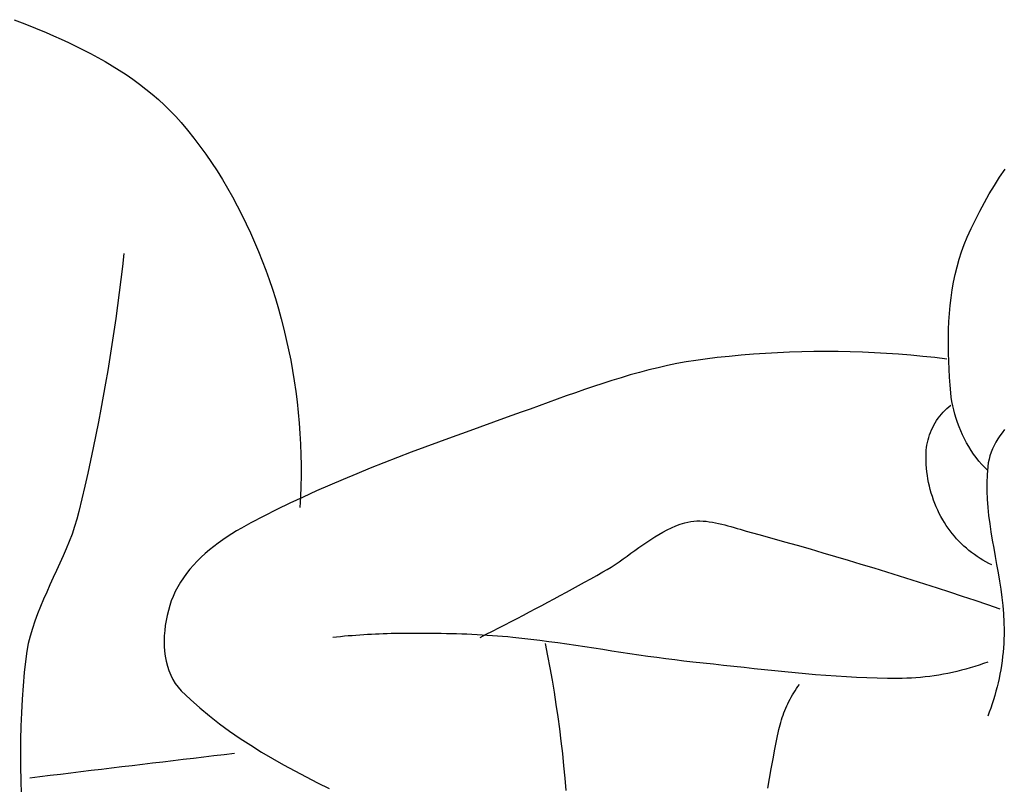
# Model space of a CAD drawing. Header units: inches. Extents: x 21 to 132, y 19 to 196.
# Tile 26 of 54: x 78.352 to 78.713, y 48.768 to 49.048. Entities that reach past the tile are written whole.
import ezdxf

# ---------------------------------------------------------------- set-up
doc = ezdxf.new("R2010")
doc.units = ezdxf.units.IN
doc.header["$MEASUREMENT"] = 0
doc.layers.add('fur', color=253, linetype='Continuous')

# ---------------------------------------------------------------- blocks, each defined once
blk = doc.blocks.new('dp5')
at = {"layer": 'fur', "linetype": 'Continuous'}
for p, q in [((1152.5482, 1458.731), (1155.2512, 1457.6856)), ((1155.2512, 1457.6856), (1157.9383, 1456.6057)), ((1157.9383, 1456.6057), (1160.6088, 1455.4907)), ((1160.6088, 1455.4907), (1162.4926, 1454.6769)), ((1162.4926, 1454.6769), (1164.374, 1453.836)), ((1164.374, 1453.836), (1166.2505, 1452.968)), ((1166.2505, 1452.968), (1168.1192, 1452.0703)), ((1168.1192, 1452.0703), (1169.9773, 1451.143)), ((1169.9773, 1451.143), (1171.8219, 1450.1839)), ((1171.8219, 1450.1839), (1173.6504, 1449.1923)), ((1173.6504, 1449.1923), (1175.46, 1448.1671)), ((1175.46, 1448.1671), (1177.2478, 1447.1067)), ((1177.2478, 1447.1067), (1179.0109, 1446.0098)), ((1179.0109, 1446.0098), (1180.7468, 1444.8756)), ((1180.7468, 1444.8756), (1182.4523, 1443.7027)), ((1182.4523, 1443.7027), (1184.1249, 1442.4897)), ((1184.1249, 1442.4897), (1185.7617, 1441.2359)), ((1185.7617, 1441.2359), (1187.3601, 1439.9397)), ((1187.3601, 1439.9397), (1188.917, 1438.5996)), ((1188.917, 1438.5996), (1190.4296, 1437.215)), ((1190.4296, 1437.215), (1191.8955, 1435.7844)), ((1191.8955, 1435.7844), (1193.3113, 1434.3063)), ((1193.3113, 1434.3063), (1194.6747, 1432.7801)), ((1194.6747, 1432.7801), (1196.2944, 1430.8515)), ((1196.2944, 1430.8515), (1197.8674, 1428.8809)), ((1197.8674, 1428.8809), (1199.3942, 1426.8702)), ((1199.3942, 1426.8702), (1200.8749, 1424.8214)), ((1200.8749, 1424.8214), (1202.3095, 1422.7362)), ((1202.3095, 1422.7362), (1203.6983, 1420.6164)), ((1203.6983, 1420.6164), (1205.0414, 1418.4642)), ((1401.0388, 1418.9844), (1402.4158, 1421.0385)), ((1205.0414, 1418.4642), (1206.339, 1416.2813)), ((1399.7135, 1416.898), (1401.0388, 1418.9844)), ((1206.339, 1416.2813), (1207.5912, 1414.0697)), ((1398.4404, 1414.7827), (1399.7135, 1416.898)), ((1207.5912, 1414.0697), (1208.7983, 1411.8312)), ((1397.2201, 1412.6413), (1398.4404, 1414.7827)), ((1208.7983, 1411.8312), (1209.9603, 1409.5681)), ((1394.9396, 1408.2924), (1396.0531, 1410.4768)), ((1396.0531, 1410.4768), (1397.2201, 1412.6413)), ((1209.9603, 1409.5681), (1211.0774, 1407.2817)), ((1393.8803, 1406.0911), (1394.9396, 1408.2924)), ((1211.0774, 1407.2817), (1212.1499, 1404.9743)), ((1392.8757, 1403.8762), (1393.8803, 1406.0911)), ((1212.1499, 1404.9743), (1213.1776, 1402.6477)), ((1392.1206, 1402.056), (1392.8757, 1403.8762)), ((1213.1776, 1402.6477), (1214.1611, 1400.304)), ((1391.4423, 1400.207), (1392.1206, 1402.056)), ((1180.2225, 1399.7467), (1179.8564, 1396.4658)), ((1214.1611, 1400.304), (1215.1003, 1397.9447)), ((1215.1003, 1397.9447), (1215.9953, 1395.5717)), ((1390.3026, 1396.4325), (1390.8373, 1398.3318)), ((1390.8373, 1398.3318), (1391.4423, 1400.207)), ((1179.8564, 1396.4658), (1179.4689, 1393.1867)), ((1215.9953, 1395.5717), (1216.8465, 1393.1873)), ((1389.8349, 1394.5118), (1390.3026, 1396.4325)), ((1179.4689, 1393.1867), (1179.0598, 1389.9095)), ((1216.8465, 1393.1873), (1217.6539, 1390.7933)), ((1389.4312, 1392.5713), (1389.8349, 1394.5118)), ((1217.6539, 1390.7933), (1218.4176, 1388.3913)), ((1388.8036, 1388.6414), (1389.0887, 1390.6137)), ((1389.0887, 1390.6137), (1389.4312, 1392.5713)), ((1179.0598, 1389.9095), (1178.6295, 1386.6349)), ((1218.4176, 1388.3913), (1219.1759, 1385.8495)), ((1388.5733, 1386.6565), (1388.8036, 1388.6414)), ((1178.6295, 1386.6349), (1178.1778, 1383.3626)), ((1219.1759, 1385.8495), (1219.8879, 1383.2902)), ((1388.3945, 1384.6612), (1388.5733, 1386.6565)), ((1178.1778, 1383.3626), (1177.7048, 1380.0929)), ((1219.8879, 1383.2902), (1220.5534, 1380.7149)), ((1388.2638, 1382.6579), (1388.3945, 1384.6612)), ((1220.5534, 1380.7149), (1221.1723, 1378.125)), ((1388.1353, 1378.6368), (1388.1786, 1380.649)), ((1388.1786, 1380.649), (1388.2638, 1382.6579)), ((1177.7048, 1380.0929), (1177.2105, 1376.8261)), ((1221.1723, 1378.125), (1221.7445, 1375.5215)), ((1388.1308, 1376.6235), (1388.1353, 1378.6368)), ((1177.2105, 1376.8261), (1176.6951, 1373.5623)), ((1221.7445, 1375.5215), (1222.2697, 1372.9058)), ((1388.1622, 1374.6114), (1388.1308, 1376.6235)), ((1176.6951, 1373.5623), (1176.1584, 1370.302)), ((1326.8082, 1373.1652), (1324.4145, 1372.8362)), ((1329.8334, 1373.5239), (1326.8082, 1373.1652)), ((1332.865, 1373.845), (1329.8334, 1373.5239)), ((1335.9021, 1374.1283), (1332.865, 1373.845)), ((1338.9442, 1374.3738), (1335.9021, 1374.1283)), ((1341.9907, 1374.5817), (1338.9442, 1374.3738)), ((1345.0405, 1374.7516), (1341.9907, 1374.5817)), ((1348.0931, 1374.8837), (1345.0405, 1374.7516)), ((1351.148, 1374.9782), (1348.0931, 1374.8837)), ((1354.2041, 1375.0348), (1351.148, 1374.9782)), ((1357.2611, 1375.0538), (1354.2041, 1375.0348)), ((1360.3182, 1375.0348), (1357.2611, 1375.0538)), ((1363.3743, 1374.9782), (1360.3182, 1375.0348)), ((1366.429, 1374.8837), (1363.3743, 1374.9782)), ((1369.4818, 1374.7516), (1366.429, 1374.8837)), ((1372.5316, 1374.5817), (1369.4818, 1374.7516)), ((1375.5779, 1374.3738), (1372.5316, 1374.5817)), ((1378.62, 1374.1283), (1375.5779, 1374.3738)), ((1381.6573, 1373.845), (1378.62, 1374.1283)), ((1384.6886, 1373.5239), (1381.6573, 1373.845)), ((1387.7138, 1373.1652), (1384.6886, 1373.5239)), ((1388.2264, 1372.6027), (1388.1622, 1374.6114)), ((1222.2697, 1372.9058), (1222.7479, 1370.2796)), ((1314.9352, 1370.9932), (1312.5872, 1370.4177)), ((1317.2915, 1371.5263), (1314.9352, 1370.9932)), ((1319.6564, 1372.0134), (1317.2915, 1371.5263)), ((1322.0306, 1372.4511), (1319.6564, 1372.0134)), ((1324.4145, 1372.8362), (1322.0306, 1372.4511)), ((1388.32, 1370.5998), (1388.2264, 1372.6027)), ((1388.4398, 1368.605), (1388.32, 1370.5998)), ((1176.1584, 1370.302), (1175.6005, 1367.045)), ((1222.7479, 1370.2796), (1223.179, 1367.6435)), ((1305.5891, 1368.4677), (1303.2704, 1367.7547)), ((1307.9146, 1369.1515), (1305.5891, 1368.4677)), ((1310.2471, 1369.8024), (1307.9146, 1369.1515)), ((1312.5872, 1370.4177), (1310.2471, 1369.8024)), ((1388.5831, 1366.6205), (1388.4398, 1368.605)), ((1175.6005, 1367.045), (1175.0217, 1363.7916)), ((1223.179, 1367.6435), (1223.5625, 1364.9993)), ((1298.6509, 1366.2538), (1296.3495, 1365.4728)), ((1300.9578, 1367.0155), (1298.6509, 1366.2538)), ((1303.2704, 1367.7547), (1300.9578, 1367.0155)), ((1388.7464, 1364.6487), (1388.5831, 1366.6205)), ((1175.0217, 1363.7916), (1174.4217, 1360.5422)), ((1223.5625, 1364.9993), (1223.8985, 1362.3482)), ((1291.7612, 1363.8661), (1289.4734, 1363.0473)), ((1294.0532, 1364.6759), (1291.7612, 1363.8661)), ((1296.3495, 1365.4728), (1294.0532, 1364.6759)), ((1388.8624, 1363.567), (1388.7464, 1364.6487)), ((1389.0205, 1362.4848), (1388.8624, 1363.567)), ((1223.8985, 1362.3482), (1224.187, 1359.6915)), ((1284.9083, 1361.395), (1282.6304, 1360.5681)), ((1287.1893, 1362.2222), (1284.9083, 1361.395)), ((1289.4734, 1363.0473), (1287.1893, 1362.2222)), ((1387.2662, 1360.2679), (1387.7429, 1360.7215)), ((1387.7429, 1360.7215), (1388.2365, 1361.1501)), ((1388.2365, 1361.1501), (1388.7464, 1361.552)), ((1389.2193, 1361.4042), (1389.0205, 1362.4848)), ((1389.4586, 1360.327), (1389.2193, 1361.4042)), ((1174.4217, 1360.5422), (1173.8007, 1357.2969)), ((1224.187, 1359.6915), (1224.4274, 1357.0305)), ((1276.8903, 1358.499), (1273.4232, 1357.2534)), ((1280.3549, 1359.7453), (1276.8903, 1358.499)), ((1282.6304, 1360.5681), (1280.3549, 1359.7453)), ((1385.1644, 1357.676), (1385.5444, 1358.2324)), ((1385.5444, 1358.2324), (1385.9453, 1358.7713)), ((1385.9453, 1358.7713), (1386.3665, 1359.2911)), ((1386.3665, 1359.2911), (1386.8072, 1359.7905)), ((1386.8072, 1359.7905), (1387.2662, 1360.2679)), ((1389.7369, 1359.2547), (1389.4586, 1360.327)), ((1390.0538, 1358.1894), (1389.7369, 1359.2547)), ((1390.4083, 1357.133), (1390.0538, 1358.1894)), ((1173.8007, 1357.2969), (1173.1586, 1354.0559)), ((1224.4274, 1357.0305), (1224.6201, 1354.3664)), ((1269.9549, 1356.0061), (1266.4866, 1354.7544)), ((1273.4232, 1357.2534), (1269.9549, 1356.0061)), ((1383.872, 1355.3066), (1384.1593, 1355.9175)), ((1384.1593, 1355.9175), (1384.4712, 1356.517)), ((1384.4712, 1356.517), (1384.8063, 1357.1037)), ((1384.8063, 1357.1037), (1385.1644, 1357.676)), ((1390.7992, 1356.0872), (1390.4083, 1357.133)), ((1391.2259, 1355.054), (1390.7992, 1356.0872)), ((1173.1586, 1354.0559), (1172.4956, 1350.8194)), ((1224.6201, 1354.3664), (1224.7646, 1351.7007)), ((1263.0202, 1353.4952), (1259.557, 1352.2262)), ((1266.4866, 1354.7544), (1263.0202, 1353.4952)), ((1382.9836, 1352.7807), (1383.1649, 1353.4215)), ((1383.1649, 1353.4215), (1383.3741, 1354.057)), ((1383.3741, 1354.057), (1383.6102, 1354.6861)), ((1383.6102, 1354.6861), (1383.872, 1355.3066)), ((1391.6878, 1354.0349), (1391.2259, 1355.054)), ((1392.1837, 1353.0321), (1391.6878, 1354.0349)), ((1401.1311, 1353.818), (1400.6077, 1353.0162)), ((1401.6881, 1354.6043), (1401.1311, 1353.818)), ((1402.2753, 1355.3745), (1401.6881, 1354.6043)), ((1172.4956, 1350.8194), (1171.8117, 1347.5876)), ((1224.7646, 1351.7007), (1224.8606, 1349.0347)), ((1256.0982, 1350.9445), (1252.6456, 1349.6472)), ((1259.557, 1352.2262), (1256.0982, 1350.9445)), ((1382.5527, 1350.1966), (1382.6146, 1350.8426)), ((1382.6146, 1350.8426), (1382.7075, 1351.4897)), ((1382.7075, 1351.4897), (1382.8308, 1352.1363)), ((1382.8308, 1352.1363), (1382.9836, 1352.7807)), ((1392.7129, 1352.0472), (1392.1837, 1353.0321)), ((1393.2744, 1351.0821), (1392.7129, 1352.0472)), ((1393.8672, 1350.1386), (1393.2744, 1351.0821)), ((1399.6751, 1351.3666), (1399.2727, 1350.5193)), ((1400.121, 1352.1989), (1399.6751, 1351.3666)), ((1400.6077, 1353.0162), (1400.121, 1352.1989)), ((1224.8606, 1349.0347), (1224.9082, 1346.3694)), ((1249.2006, 1348.3315), (1245.7646, 1346.995)), ((1252.6456, 1349.6472), (1249.2006, 1348.3315)), ((1382.4836, 1348.3895), (1382.5034, 1349.2951)), ((1382.4932, 1347.4811), (1382.4836, 1348.3895)), ((1382.5034, 1349.2951), (1382.5527, 1350.1966)), ((1394.4907, 1349.2186), (1393.8672, 1350.1386)), ((1395.1442, 1348.3239), (1394.4907, 1349.2186)), ((1395.8262, 1347.4565), (1395.1442, 1348.3239)), ((1398.6133, 1348.7808), (1398.3626, 1347.8902)), ((1398.9176, 1349.6573), (1398.6133, 1348.7808)), ((1399.2727, 1350.5193), (1398.9176, 1349.6573)), ((1171.8117, 1347.5876), (1171.1069, 1344.3607)), ((1224.9082, 1346.3694), (1224.9073, 1343.7066)), ((1245.7646, 1346.995), (1242.3392, 1345.6348)), ((1382.5314, 1346.5708), (1382.4932, 1347.4811)), ((1382.5978, 1345.6596), (1382.5314, 1346.5708)), ((1396.5362, 1346.6178), (1395.8262, 1347.4565)), ((1397.2736, 1345.8103), (1396.5362, 1346.6178)), ((1398.0372, 1345.0351), (1397.2736, 1345.8103)), ((1398.0372, 1346.0675), (1397.8637, 1344.005)), ((1398.1694, 1346.9857), (1398.0372, 1346.0675)), ((1398.3626, 1347.8902), (1398.1694, 1346.9857)), ((1171.1069, 1344.3607), (1170.3811, 1341.1392)), ((1224.9073, 1343.7066), (1224.8576, 1341.0471)), ((1238.9256, 1344.2481), (1235.5254, 1342.8322)), ((1242.3392, 1345.6348), (1238.9256, 1344.2481)), ((1382.6922, 1344.7486), (1382.5978, 1345.6596)), ((1382.8138, 1343.8394), (1382.6922, 1344.7486)), ((1382.9625, 1342.9325), (1382.8138, 1343.8394)), ((1397.8637, 1344.005), (1397.7881, 1341.9433)), ((1170.3811, 1341.1392), (1169.6345, 1337.9228)), ((1224.8576, 1341.0471), (1224.7591, 1338.3927)), ((1232.1402, 1341.3843), (1228.7711, 1339.9018)), ((1235.5254, 1342.8322), (1232.1402, 1341.3843)), ((1383.1375, 1342.0293), (1382.9625, 1342.9325)), ((1383.3387, 1341.1309), (1383.1375, 1342.0293)), ((1383.565, 1340.2383), (1383.3387, 1341.1309)), ((1397.7881, 1341.9433), (1397.8001, 1339.8818)), ((1225.4202, 1338.382), (1222.0883, 1336.8219)), ((1224.7591, 1338.3927), (1224.6113, 1335.7441)), ((1228.7711, 1339.9018), (1225.4202, 1338.382)), ((1383.8169, 1339.3525), (1383.565, 1340.2383)), ((1384.0935, 1338.4748), (1383.8169, 1339.3525)), ((1384.394, 1337.6062), (1384.0935, 1338.4748)), ((1397.8001, 1339.8818), (1397.8904, 1337.8205)), ((1169.6345, 1337.9228), (1168.8673, 1334.7117)), ((1222.0883, 1336.8219), (1218.7772, 1335.2189)), ((1384.7186, 1336.7479), (1384.394, 1337.6062)), ((1385.0663, 1335.9009), (1384.7186, 1336.7479)), ((1385.437, 1335.0662), (1385.0663, 1335.9009)), ((1397.8904, 1337.8205), (1398.0495, 1335.7597)), ((1398.0495, 1335.7597), (1398.2674, 1333.6985)), ((1168.8673, 1334.7117), (1168.361, 1332.8028)), ((1215.4884, 1333.5702), (1212.2232, 1331.8732)), ((1218.7772, 1335.2189), (1215.4884, 1333.5702)), ((1385.8302, 1334.2449), (1385.437, 1335.0662)), ((1386.2451, 1333.4384), (1385.8302, 1334.2449)), ((1386.682, 1332.6475), (1386.2451, 1333.4384)), ((1398.2674, 1333.6985), (1398.5351, 1331.6374)), ((1167.779, 1330.9141), (1167.1315, 1329.0431)), ((1168.361, 1332.8028), (1167.779, 1330.9141)), ((1211.028, 1331.2274), (1209.8331, 1330.5536)), ((1212.2232, 1331.8732), (1211.028, 1331.2274)), ((1318.2854, 1330.6287), (1319.3825, 1331.0964)), ((1319.3825, 1331.0964), (1320.5021, 1331.5129)), ((1320.5021, 1331.5129), (1321.6467, 1331.8732)), ((1321.6467, 1331.8732), (1322.401, 1332.0616)), ((1322.401, 1332.0616), (1323.1615, 1332.2001)), ((1323.1615, 1332.2001), (1323.9271, 1332.2914)), ((1323.9271, 1332.2914), (1324.6975, 1332.3393)), ((1324.6975, 1332.3393), (1325.4721, 1332.3467)), ((1325.4721, 1332.3467), (1326.2499, 1332.3169)), ((1326.2499, 1332.3169), (1327.0307, 1332.2534)), ((1327.0307, 1332.2534), (1327.8136, 1332.159)), ((1327.8136, 1332.159), (1328.5979, 1332.0373)), ((1328.5979, 1332.0373), (1329.3827, 1331.8913)), ((1329.3827, 1331.8913), (1330.1679, 1331.724)), ((1330.1679, 1331.724), (1330.9525, 1331.5392)), ((1330.9525, 1331.5392), (1331.7358, 1331.3399)), ((1331.7358, 1331.3399), (1332.5175, 1331.1291)), ((1332.5175, 1331.1291), (1333.2967, 1330.9105)), ((1333.2967, 1330.9105), (1334.0726, 1330.6867)), ((1387.1118, 1331.9235), (1386.682, 1332.6475)), ((1387.5667, 1331.2111), (1387.1118, 1331.9235)), ((1388.0459, 1330.511), (1387.5667, 1331.2111)), ((1398.5351, 1331.6374), (1398.8425, 1329.576)), ((1167.1315, 1329.0431), (1166.4278, 1327.1875)), ((1206.2857, 1328.3621), (1205.1284, 1327.5737)), ((1207.4581, 1329.1213), (1206.2857, 1328.3621)), ((1208.6417, 1329.8517), (1207.4581, 1329.1213)), ((1209.8331, 1330.5536), (1208.6417, 1329.8517)), ((1313.0625, 1327.6897), (1314.0792, 1328.3416)), ((1314.0792, 1328.3416), (1315.1075, 1328.9663)), ((1315.1075, 1328.9663), (1316.1501, 1329.5589)), ((1316.1501, 1329.5589), (1317.2086, 1330.1147)), ((1317.2086, 1330.1147), (1318.2854, 1330.6287)), ((1334.0726, 1330.6867), (1334.8445, 1330.4616)), ((1334.8445, 1330.4616), (1335.6123, 1330.238)), ((1335.6123, 1330.238), (1336.3747, 1330.0193)), ((1336.3747, 1330.0193), (1337.1312, 1329.8086)), ((1337.1312, 1329.8086), (1340.3591, 1328.9229)), ((1340.3591, 1328.9229), (1343.5843, 1328.0271)), ((1388.549, 1329.8243), (1388.0459, 1330.511)), ((1389.0747, 1329.1515), (1388.549, 1329.8243)), ((1389.6218, 1328.4935), (1389.0747, 1329.1515)), ((1390.19, 1327.8511), (1389.6218, 1328.4935)), ((1398.8425, 1329.576), (1399.1804, 1327.5143)), ((1166.4278, 1327.1875), (1165.6777, 1325.3446)), ((1202.8741, 1325.9081), (1201.7846, 1325.0304)), ((1203.99, 1326.7558), (1202.8741, 1325.9081)), ((1205.1284, 1327.5737), (1203.99, 1326.7558)), ((1310.0618, 1325.6182), (1311.056, 1326.3231)), ((1311.056, 1326.3231), (1312.0555, 1327.0153)), ((1312.0555, 1327.0153), (1313.0625, 1327.6897)), ((1343.5843, 1328.0271), (1346.8067, 1327.1212)), ((1346.8067, 1327.1212), (1350.0266, 1326.2053)), ((1350.0266, 1326.2053), (1353.2435, 1325.2795)), ((1390.7779, 1327.2252), (1390.19, 1327.8511)), ((1391.3852, 1326.6166), (1390.7779, 1327.2252)), ((1392.0102, 1326.0259), (1391.3852, 1326.6166)), ((1392.6529, 1325.4543), (1392.0102, 1326.0259)), ((1399.1804, 1327.5143), (1399.5392, 1325.4521)), ((1164.891, 1323.5122), (1164.0773, 1321.6875)), ((1165.6777, 1325.3446), (1164.891, 1323.5122)), ((1200.725, 1324.122), (1199.6995, 1323.1829)), ((1201.7846, 1325.0304), (1200.725, 1324.122)), ((1306.0957, 1322.7656), (1307.09, 1323.4739)), ((1307.09, 1323.4739), (1308.0809, 1324.1887)), ((1308.0809, 1324.1887), (1309.0708, 1324.9051)), ((1309.0708, 1324.9051), (1310.0618, 1325.6182)), ((1353.2435, 1325.2795), (1356.4575, 1324.3434)), ((1356.4575, 1324.3434), (1359.6688, 1323.3974)), ((1359.6688, 1323.3974), (1362.8773, 1322.4414)), ((1393.3121, 1324.9023), (1392.6529, 1325.4543)), ((1393.9867, 1324.3708), (1393.3121, 1324.9023)), ((1394.6758, 1323.8606), (1393.9867, 1324.3708)), ((1395.3788, 1323.3725), (1394.6758, 1323.8606)), ((1396.0949, 1322.9073), (1395.3788, 1323.3725)), ((1399.5392, 1325.4521), (1399.909, 1323.3893)), ((1399.909, 1323.3893), (1400.2807, 1321.3256)), ((1164.0773, 1321.6875), (1163.2463, 1319.8681)), ((1197.7646, 1321.211), (1196.8629, 1320.1777)), ((1198.7114, 1322.2127), (1197.7646, 1321.211)), ((1199.6995, 1323.1829), (1198.7114, 1322.2127)), ((1303.0723, 1320.7259), (1304.0891, 1321.3866)), ((1304.0891, 1321.3866), (1305.0961, 1322.0682)), ((1305.0961, 1322.0682), (1306.0957, 1322.7656)), ((1362.8773, 1322.4414), (1366.0828, 1321.4755)), ((1366.0828, 1321.4755), (1369.2851, 1320.4995)), ((1396.8225, 1322.466), (1396.0949, 1322.9073)), ((1397.5617, 1322.0491), (1396.8225, 1322.466)), ((1398.3107, 1321.6577), (1397.5617, 1322.0491)), ((1399.0694, 1321.2923), (1398.3107, 1321.6577)), ((1400.2807, 1321.3256), (1400.6445, 1319.2612)), ((1163.2463, 1319.8681), (1162.4076, 1318.0517)), ((1196.01, 1319.1122), (1195.2098, 1318.0143)), ((1196.8629, 1320.1777), (1196.01, 1319.1122)), ((1297.9349, 1317.777), (1299.4688, 1318.6297)), ((1299.4688, 1318.6297), (1301.0008, 1319.4856)), ((1301.0008, 1319.4856), (1302.0437, 1320.0905)), ((1302.0437, 1320.0905), (1303.0723, 1320.7259)), ((1369.2851, 1320.4995), (1372.4844, 1319.5136)), ((1372.4844, 1319.5136), (1375.6806, 1318.5178)), ((1375.6806, 1318.5178), (1378.8739, 1317.512)), ((1400.6445, 1319.2612), (1400.9909, 1317.1958)), ((1161.5708, 1316.2356), (1160.7458, 1314.4174)), ((1162.4076, 1318.0517), (1161.5708, 1316.2356)), ((1194.4659, 1316.8837), (1193.7819, 1315.7199)), ((1195.2098, 1318.0143), (1194.4659, 1316.8837)), ((1293.3228, 1315.2375), (1294.862, 1316.0809)), ((1294.862, 1316.0809), (1296.3993, 1316.9274)), ((1296.3993, 1316.9274), (1297.9349, 1317.777)), ((1378.8739, 1317.512), (1382.0639, 1316.4963)), ((1382.0639, 1316.4963), (1385.2504, 1315.4707)), ((1400.9909, 1317.1958), (1401.31, 1315.1292)), ((1160.7458, 1314.4174), (1159.9423, 1312.5947)), ((1193.162, 1314.5228), (1192.6094, 1313.2919)), ((1193.7819, 1315.7199), (1193.162, 1314.5228)), ((1288.695, 1312.7264), (1290.2394, 1313.5603)), ((1290.2394, 1313.5603), (1291.7818, 1314.3974)), ((1291.7818, 1314.3974), (1293.3228, 1315.2375)), ((1385.2504, 1315.4707), (1388.434, 1314.4353)), ((1388.434, 1314.4353), (1391.614, 1313.3899)), ((1401.31, 1315.1292), (1401.5929, 1313.0615)), ((1159.9423, 1312.5947), (1159.1698, 1310.7648)), ((1191.7763, 1310.9955), (1191.4234, 1309.7858)), ((1192.1725, 1312.1663), (1191.7763, 1310.9955)), ((1192.6094, 1313.2919), (1192.1725, 1312.1663)), ((1284.0517, 1310.2439), (1285.6012, 1311.0682)), ((1285.6012, 1311.0682), (1287.1489, 1311.8958)), ((1287.1489, 1311.8958), (1288.695, 1312.7264)), ((1391.614, 1313.3899), (1394.7905, 1312.3347)), ((1394.7905, 1312.3347), (1397.9639, 1311.2698)), ((1397.9639, 1311.2698), (1401.1336, 1310.1949)), ((1401.5929, 1313.0615), (1401.8294, 1310.9923)), ((1401.8294, 1310.9923), (1402.0101, 1308.9216)), ((1158.4382, 1308.9254), (1157.7571, 1307.074)), ((1159.1698, 1310.7648), (1158.4382, 1308.9254)), ((1191.1165, 1308.5439), (1190.8585, 1307.276)), ((1191.4234, 1309.7858), (1191.1165, 1308.5439)), ((1279.3932, 1307.7901), (1280.9477, 1308.6047)), ((1280.9477, 1308.6047), (1282.5005, 1309.4229)), ((1282.5005, 1309.4229), (1284.0517, 1310.2439)), ((1402.0101, 1308.9216), (1402.1255, 1306.8494)), ((1157.7571, 1307.074), (1157.136, 1305.2081)), ((1190.6518, 1305.9888), (1190.4995, 1304.6887)), ((1190.8585, 1307.276), (1190.6518, 1305.9888)), ((1274.7199, 1305.365), (1276.2793, 1306.1701)), ((1276.2793, 1306.1701), (1277.837, 1306.9785)), ((1277.837, 1306.9785), (1279.3932, 1307.7901)), ((1402.1255, 1306.8494), (1402.1664, 1304.7756)), ((1157.136, 1305.2081), (1156.585, 1303.325)), ((1190.4995, 1304.6887), (1190.404, 1303.3819)), ((1238.7395, 1303.4948), (1237.7599, 1303.4201)), ((1239.7198, 1303.5646), (1238.7395, 1303.4948)), ((1240.7003, 1303.629), (1239.7198, 1303.5646)), ((1241.681, 1303.6884), (1240.7003, 1303.629)), ((1242.6624, 1303.7426), (1241.681, 1303.6884)), ((1243.6439, 1303.7918), (1242.6624, 1303.7426)), ((1244.6257, 1303.8358), (1243.6439, 1303.7918)), ((1245.6075, 1303.8745), (1244.6257, 1303.8358)), ((1246.5896, 1303.9081), (1245.6075, 1303.8745)), ((1247.5719, 1303.9364), (1246.5896, 1303.9081)), ((1248.5541, 1303.9596), (1247.5719, 1303.9364)), ((1249.5363, 1303.9779), (1248.5541, 1303.9596)), ((1250.5187, 1303.9907), (1249.5363, 1303.9779)), ((1251.5006, 1303.9986), (1250.5187, 1303.9907)), ((1252.4829, 1304.0011), (1251.5006, 1303.9986)), ((1253.7743, 1303.9997), (1252.4829, 1304.0011)), ((1255.0663, 1303.9958), (1253.7743, 1303.9997)), ((1256.3584, 1303.9882), (1255.0663, 1303.9958)), ((1257.6505, 1303.9773), (1256.3584, 1303.9882)), ((1258.9428, 1303.962), (1257.6505, 1303.9773)), ((1260.2352, 1303.9424), (1258.9428, 1303.962)), ((1261.5273, 1303.9179), (1260.2352, 1303.9424)), ((1262.8196, 1303.8879), (1261.5273, 1303.9179)), ((1264.1114, 1303.8525), (1262.8196, 1303.8879)), ((1265.403, 1303.8109), (1264.1114, 1303.8525)), ((1266.6943, 1303.7627), (1265.403, 1303.8109)), ((1267.9854, 1303.7076), (1266.6943, 1303.7627)), ((1269.2757, 1303.6453), (1267.9854, 1303.7076)), ((1270.5657, 1303.5749), (1269.2757, 1303.6453)), ((1270.0318, 1302.9689), (1271.5963, 1303.7643)), ((1271.8551, 1303.4968), (1270.5657, 1303.5749)), ((1271.5963, 1303.7643), (1273.1589, 1304.563)), ((1273.1437, 1303.4099), (1271.8551, 1303.4968)), ((1273.1589, 1304.563), (1274.7199, 1305.365)), ((1402.1556, 1303.6713), (1402.1237, 1302.5657)), ((1402.1664, 1304.7756), (1402.1556, 1303.6713)), ((1156.1134, 1301.4225), (1155.7309, 1299.4981)), ((1156.585, 1303.325), (1156.1134, 1301.4225)), ((1190.404, 1303.3819), (1190.368, 1302.0753)), ((1190.368, 1302.0753), (1190.3942, 1300.7751)), ((1233.8462, 1303.0693), (1232.869, 1302.9689)), ((1234.8236, 1303.1647), (1233.8462, 1303.0693)), ((1235.8018, 1303.255), (1234.8236, 1303.1647)), ((1236.7807, 1303.3401), (1235.8018, 1303.255)), ((1237.7599, 1303.4201), (1236.7807, 1303.3401)), ((1274.4316, 1303.3141), (1273.1437, 1303.4099)), ((1275.7187, 1303.209), (1274.4316, 1303.3141)), ((1277.0049, 1303.0938), (1275.7187, 1303.209)), ((1278.2902, 1302.9689), (1277.0049, 1303.0938)), ((1280.5693, 1302.7266), (1278.2902, 1302.9689)), ((1282.8459, 1302.4642), (1280.5693, 1302.7266)), ((1285.1205, 1302.1838), (1282.8459, 1302.4642)), ((1287.393, 1301.8876), (1285.1205, 1302.1838)), ((1287.1497, 1298.3658), (1286.5485, 1301.4205)), ((1289.664, 1301.5777), (1287.393, 1301.8876)), ((1291.9336, 1301.2563), (1289.664, 1301.5777)), ((1294.2022, 1300.9257), (1291.9336, 1301.2563)), ((1402.0706, 1301.4595), (1401.9964, 1300.353)), ((1402.1237, 1302.5657), (1402.0706, 1301.4595)), ((1155.7309, 1299.4981), (1155.4474, 1297.549)), ((1190.3942, 1300.7751), (1190.4854, 1299.4877)), ((1190.4854, 1299.4877), (1190.6443, 1298.2197)), ((1296.4697, 1300.5878), (1294.2022, 1300.9257)), ((1298.7369, 1300.2452), (1296.4697, 1300.5878)), ((1301.0036, 1299.8997), (1298.7369, 1300.2452)), ((1303.2704, 1299.5537), (1301.0036, 1299.8997)), ((1305.5373, 1299.2095), (1303.2704, 1299.5537)), ((1307.8046, 1298.8688), (1305.5373, 1299.2095)), ((1310.0728, 1298.5342), (1307.8046, 1298.8688)), ((1312.342, 1298.2078), (1310.0728, 1298.5342)), ((1401.9014, 1299.2469), (1401.7855, 1298.1419)), ((1401.9964, 1300.353), (1401.9014, 1299.2469)), ((1155.4474, 1297.549), (1155.0829, 1294.1626)), ((1190.6443, 1298.2197), (1190.8736, 1296.9774)), ((1190.8736, 1296.9774), (1191.1758, 1295.7678)), ((1287.7206, 1295.3042), (1287.1497, 1298.3658)), ((1314.6121, 1297.8919), (1312.342, 1298.2078)), ((1316.8841, 1297.5884), (1314.6121, 1297.8919)), ((1319.1578, 1297.2997), (1316.8841, 1297.5884)), ((1321.4335, 1297.0279), (1319.1578, 1297.2997)), ((1323.7112, 1296.775), (1321.4335, 1297.0279)), ((1326.286, 1296.498), (1323.7112, 1296.775)), ((1328.8611, 1296.2159), (1326.286, 1296.498)), ((1331.4368, 1295.9306), (1328.8611, 1296.2159)), ((1396.952, 1296.3785), (1395.8587, 1296.0012)), ((1398.0369, 1296.775), (1396.952, 1296.3785)), ((1401.6488, 1297.0385), (1401.4916, 1295.9371)), ((1401.7855, 1298.1419), (1401.6488, 1297.0385)), ((1155.0829, 1294.1626), (1154.7832, 1290.7711)), ((1191.1758, 1295.7678), (1191.5538, 1294.5966)), ((1191.5538, 1294.5966), (1192.0102, 1293.4708)), ((1288.2607, 1292.2357), (1287.7206, 1295.3042)), ((1334.0132, 1295.6445), (1331.4368, 1295.9306)), ((1336.5897, 1295.3596), (1334.0132, 1295.6445)), ((1339.167, 1295.078), (1336.5897, 1295.3596)), ((1341.7448, 1294.8017), (1339.167, 1295.078)), ((1344.3234, 1294.5327), (1341.7448, 1294.8017)), ((1346.9026, 1294.2735), (1344.3234, 1294.5327)), ((1349.4826, 1294.0259), (1346.9026, 1294.2735)), ((1352.0632, 1293.7917), (1349.4826, 1294.0259)), ((1354.6446, 1293.5735), (1352.0632, 1293.7917)), ((1357.2268, 1293.373), (1354.6446, 1293.5735)), ((1386.8662, 1293.6947), (1385.7199, 1293.4968)), ((1388.009, 1293.9131), (1386.8662, 1293.6947)), ((1389.1475, 1294.1515), (1388.009, 1293.9131)), ((1390.2814, 1294.4101), (1389.1475, 1294.1515)), ((1391.4096, 1294.6888), (1390.2814, 1294.4101)), ((1392.5322, 1294.9872), (1391.4096, 1294.6888)), ((1393.6482, 1295.3055), (1392.5322, 1294.9872)), ((1394.7572, 1295.6437), (1393.6482, 1295.3055)), ((1395.8587, 1296.0012), (1394.7572, 1295.6437)), ((1401.1158, 1293.7431), (1400.8973, 1292.6518)), ((1401.3138, 1294.8384), (1401.1158, 1293.7431)), ((1401.4916, 1295.9371), (1401.3138, 1294.8384)), ((1192.0102, 1293.4708), (1192.5478, 1292.3967)), ((1192.5478, 1292.3967), (1193.1691, 1291.3807)), ((1193.1691, 1291.3807), (1193.877, 1290.4293)), ((1288.7705, 1289.1609), (1288.2607, 1292.2357)), ((1350.1857, 1290.5915), (1350.5511, 1291.0975)), ((1359.8097, 1293.1925), (1357.2268, 1293.373)), ((1362.3936, 1293.0342), (1359.8097, 1293.1925)), ((1364.9781, 1292.9), (1362.3936, 1293.0342)), ((1367.5639, 1292.7919), (1364.9781, 1292.9)), ((1370.1504, 1292.7122), (1367.5639, 1292.7919)), ((1372.7379, 1292.6627), (1370.1504, 1292.7122)), ((1375.3262, 1292.6459), (1372.7379, 1292.6627)), ((1376.4813, 1292.6565), (1375.3262, 1292.6459)), ((1377.6375, 1292.6883), (1376.4813, 1292.6565)), ((1378.7943, 1292.7413), (1377.6375, 1292.6883)), ((1379.9515, 1292.8153), (1378.7943, 1292.7413)), ((1381.108, 1292.9101), (1379.9515, 1292.8153)), ((1382.2638, 1293.0258), (1381.108, 1292.9101)), ((1383.4182, 1293.1623), (1382.2638, 1293.0258)), ((1384.5703, 1293.3193), (1383.4182, 1293.1623)), ((1385.7199, 1293.4968), (1384.5703, 1293.3193)), ((1400.6587, 1291.5646), (1400.4001, 1290.4828)), ((1400.8973, 1292.6518), (1400.6587, 1291.5646)), ((1154.7832, 1290.7711), (1154.5448, 1287.3751)), ((1193.877, 1290.4293), (1194.674, 1289.5489)), ((1194.674, 1289.5489), (1196.9733, 1287.3363)), ((1289.2499, 1286.0803), (1288.7705, 1289.1609)), ((1348.8282, 1288.4834), (1349.1514, 1289.0221)), ((1349.1514, 1289.0221), (1349.4856, 1289.5534)), ((1349.4856, 1289.5534), (1349.8304, 1290.0765)), ((1349.8304, 1290.0765), (1350.1857, 1290.5915)), ((1400.1214, 1289.4063), (1399.8232, 1288.336)), ((1400.4001, 1290.4828), (1400.1214, 1289.4063)), ((1154.5448, 1287.3751), (1154.364, 1283.9749)), ((1196.9733, 1287.3363), (1199.3488, 1285.2141)), ((1347.3794, 1285.6886), (1347.6461, 1286.2597)), ((1347.6461, 1286.2597), (1347.9244, 1286.8251)), ((1347.9244, 1286.8251), (1348.2144, 1287.3846)), ((1348.2144, 1287.3846), (1348.5156, 1287.9375)), ((1348.5156, 1287.9375), (1348.8282, 1288.4834)), ((1399.1671, 1286.2162), (1398.8097, 1285.168)), ((1399.5048, 1287.2726), (1399.1671, 1286.2162)), ((1399.8232, 1288.336), (1399.5048, 1287.2726)), ((1154.364, 1283.9749), (1154.2377, 1280.5711)), ((1199.3488, 1285.2141), (1201.7954, 1283.1772)), ((1289.6985, 1282.9943), (1289.2499, 1286.0803)), ((1346.4321, 1283.3535), (1346.6506, 1283.9441)), ((1346.6506, 1283.9441), (1346.8814, 1284.5303)), ((1346.8814, 1284.5303), (1347.1246, 1285.112)), ((1347.1246, 1285.112), (1347.3794, 1285.6886)), ((1398.4331, 1284.1281), (1398.0372, 1283.0972)), ((1398.8097, 1285.168), (1398.4331, 1284.1281)), ((1201.7954, 1283.1772), (1204.308, 1281.2202)), ((1204.308, 1281.2202), (1206.8815, 1279.338)), ((1290.1164, 1279.9034), (1289.6985, 1282.9943)), ((1345.6851, 1280.9565), (1345.8523, 1281.5602)), ((1345.8523, 1281.5602), (1346.0328, 1282.1612)), ((1346.0328, 1282.1612), (1346.2261, 1282.7592)), ((1346.2261, 1282.7592), (1346.4321, 1283.3535)), ((1154.2377, 1280.5711), (1154.1622, 1277.1642)), ((1206.8815, 1279.338), (1209.5111, 1277.5252)), ((1290.5038, 1276.8078), (1290.1164, 1279.9034)), ((1344.8649, 1277.2864), (1345.3896, 1279.7422)), ((1345.3896, 1279.7422), (1345.5305, 1280.3503)), ((1345.5305, 1280.3503), (1345.6851, 1280.9565)), ((1154.1622, 1277.1642), (1154.1339, 1273.7546)), ((1209.5111, 1277.5252), (1212.1918, 1275.7768)), ((1290.8605, 1273.7086), (1290.5038, 1276.8078)), ((1344.3695, 1274.8249), (1344.8649, 1277.2864)), ((1154.1339, 1273.7546), (1154.1496, 1270.3428)), ((1205.5134, 1273.4967), (1208.0942, 1273.8063)), ((1212.1918, 1275.7768), (1214.9181, 1274.0874)), ((1214.9181, 1274.0874), (1217.6854, 1272.4519)), ((1291.1862, 1270.6054), (1290.8605, 1273.7086)), ((1343.9005, 1272.3583), (1344.3695, 1274.8249)), ((1184.8675, 1271.0192), (1187.4482, 1271.3288)), ((1187.4482, 1271.3288), (1190.029, 1271.6386)), ((1190.029, 1271.6386), (1192.6097, 1271.9484)), ((1192.6097, 1271.9484), (1195.1904, 1272.258)), ((1195.1904, 1272.258), (1197.7712, 1272.5677)), ((1197.7712, 1272.5677), (1200.3519, 1272.8773)), ((1200.3519, 1272.8773), (1202.9327, 1273.1871)), ((1202.9327, 1273.1871), (1205.5134, 1273.4967)), ((1217.6854, 1272.4519), (1220.4887, 1270.8648)), ((1343.455, 1269.8872), (1343.9005, 1272.3583)), ((1154.1496, 1270.3428), (1154.2053, 1266.9295)), ((1164.2216, 1268.5417), (1166.8023, 1268.8514)), ((1166.8023, 1268.8514), (1169.3831, 1269.1611)), ((1169.3831, 1269.1611), (1171.9638, 1269.4709)), ((1171.9638, 1269.4709), (1174.5445, 1269.7805)), ((1174.5445, 1269.7805), (1177.1252, 1270.0902)), ((1177.1252, 1270.0902), (1179.706, 1270.3999)), ((1179.706, 1270.3999), (1182.2867, 1270.7096)), ((1182.2867, 1270.7096), (1184.8675, 1271.0192)), ((1220.4887, 1270.8648), (1223.3226, 1269.3211)), ((1223.3226, 1269.3211), (1226.1825, 1267.8156)), ((1291.4813, 1267.4994), (1291.1862, 1270.6054)), ((1343.0303, 1267.4124), (1343.455, 1269.8872)), ((1154.2053, 1266.9295), (1154.2981, 1263.515)), ((1156.4793, 1267.6126), (1159.0601, 1267.9224)), ((1159.0601, 1267.9224), (1161.6408, 1268.2321)), ((1161.6408, 1268.2321), (1164.2216, 1268.5417)), ((1226.1825, 1267.8156), (1229.0631, 1266.343)), ((1229.0631, 1266.343), (1231.9595, 1264.8979)), ((1291.7456, 1264.3909), (1291.4813, 1267.4994)), ((1342.6231, 1264.9339), (1343.0303, 1267.4124))]:
    blk.add_line(p, q, dxfattribs=at)

msp = doc.modelspace()

# ---------------------------------------------------------------- block references
at = {"layer": 'fur', "xscale": 0.001452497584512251, "yscale": 0.001452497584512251, "zscale": 0.001452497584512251}
msp.add_blockref('dp5', (76.67624, 46.92919), dxfattribs=at)

doc.saveas('drawing.dxf')
